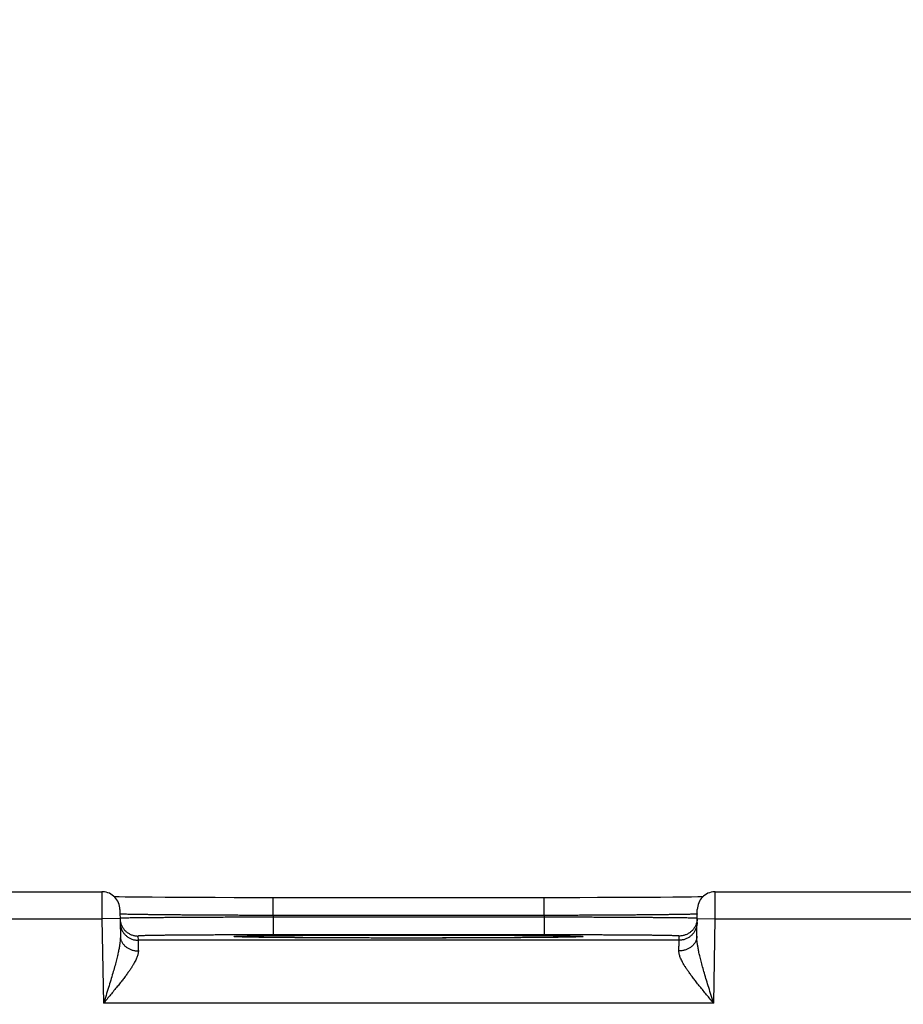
# Model space of a CAD drawing. Header units: inches. Extents: x 0 to 34, y 0 to 22.
# Tile 74 of 83: x 21 to 21.9, y 17.7 to 18.8. Entities that reach past the tile are written whole.
import ezdxf

# ---------------------------------------------------------------- set-up
doc = ezdxf.new("R2010")
doc.units = ezdxf.units.IN
doc.header["$LTSCALE"] = 1.87
doc.header["$MEASUREMENT"] = 0
doc.layers.get('0').update_dxf_attribs({"linetype": 'CONTINUOUS'})
doc.layers.add('DIMENSIONS', color=7, linetype='CONTINUOUS')
doc.styles.get("Standard").update_dxf_attribs({"font": 'txt', "width": 0.8})
doc.dimstyles.new('DIMSTYLE_1', dxfattribs={"dimtxt": 0.125, "dimasz": 0.18, "dimexe": 0.18, "dimexo": 0.0625, "dimgap": 0.09, "dimtad": 0, "dimtih": 1, "dimtoh": 1, "dimdec": 3, "dimzin": 4, "dimdsep": 46, "dimtxsty": 'STANDARD', "dimblk": '_FILLED', "dimblk1": '_FILLED', "dimblk2": '_FILLED', "dimcen": 0.09, "dimadec": 0, "dimazin": 0, "dimtp": 0.01, "dimtm": 0.01, "dimtfac": 1, "dimtdec": 3, "dimtofl": 0, "dimtmove": 0, "dimatfit": 3, "dimldrblk": '_FILLED', "dimfxl": 1, "dimtolj": 1, "dimtzin": 4, "dimarcsym": 0})

# ---------------------------------------------------------------- blocks, each defined once
blk = doc.blocks.new('_FILLED')
at = {"color": 0, "linetype": 'BYBLOCK'}
blk.add_solid([(0, 0), (-1, 0.1736), (-1, -0.1736)], dxfattribs=at)
blk = doc.blocks.new('*D12')
at = {"layer": 'DIMENSIONS', "color": 2, "linetype": 'CONTINUOUS'}
for p, q in [((20.471, 16.6495), (20.471, 19.4601)), ((23.221, 16.6575), (23.221, 19.4601)), ((20.471, 19.3351), (21.1691, 19.3351)), ((23.221, 19.3351), (22.6191, 19.3351))]:
    blk.add_line(p, q, dxfattribs=at)
at = {"layer": 'DIMENSIONS', "color": 2, "linetype": 'CONTINUOUS', "xscale": 0.18, "yscale": 0.18, "zscale": 0.18, "rotation": 180}
blk.add_blockref('_FILLED', (20.471, 19.3351), dxfattribs=at)
at = {"layer": 'DIMENSIONS', "color": 2, "linetype": 'CONTINUOUS', "xscale": 0.18, "yscale": 0.18, "zscale": 0.18}
blk.add_blockref('_FILLED', (23.221, 19.3351), dxfattribs=at)
at = {"layer": 'DIMENSIONS', "color": 2, "linetype": 'CONTINUOUS', "width": 0.8}
for s, p in [('2.750', (21.2316, 19.2726)), ('[', (21.8566, 19.2726)), ('69.85', (21.9566, 19.2726)), (']', (22.4566, 19.2726))]:
    blk.add_text(s, height=0.125, dxfattribs=at).set_placement(p)

msp = doc.modelspace()

# ---------------------------------------------------------------- linework, layer by layer
at = {"color": 7, "linetype": 'CONTINUOUS'}
for p, q in [((20.7974, 17.8348), (21.0465, 17.8348)), ((21.0656, 17.829), (21.0604, 17.8291)), ((21.0723, 17.8289), (21.0656, 17.829)), ((21.0805, 17.8288), (21.0723, 17.8289)), ((21.0905, 17.8287), (21.0805, 17.8288)), ((21.1025, 17.8286), (21.0905, 17.8287)), ((21.1168, 17.8285), (21.1025, 17.8286)), ((21.1337, 17.8284), (21.1168, 17.8285)), ((21.1537, 17.8283), (21.1337, 17.8284)), ((21.1723, 17.8282), (21.1537, 17.8283)), ((21.1933, 17.8281), (21.1723, 17.8282)), ((21.2172, 17.8281), (21.1933, 17.8281)), ((21.5374, 17.8281), (21.2172, 17.8281)), ((21.2366, 17.8084), (21.2366, 17.8281)), ((21.5374, 17.8084), (21.5374, 17.8281)), ((21.555, 17.8281), (21.5374, 17.8281)), ((21.577, 17.8281), (21.555, 17.8281)), ((21.5966, 17.8282), (21.577, 17.8281)), ((21.6182, 17.8283), (21.5966, 17.8282)), ((21.6368, 17.8283), (21.6182, 17.8283)), ((21.6527, 17.8284), (21.6368, 17.8283)), ((21.6664, 17.8285), (21.6527, 17.8284)), ((21.6802, 17.8287), (21.6664, 17.8285)), ((21.6917, 17.8288), (21.6802, 17.8287)), ((21.7009, 17.8289), (21.6917, 17.8288)), ((21.7081, 17.829), (21.7009, 17.8289)), ((21.7136, 17.8291), (21.7081, 17.829)), ((21.7274, 17.8348), (21.9765, 17.8348)), ((21.0665, 17.8151), (21.067, 17.7854)), ((21.7069, 17.7854), (21.7074, 17.8151)), ((20.7973, 17.8048), (21.0466, 17.8048)), ((21.0666, 17.8051), (21.0466, 17.8048)), ((21.0466, 17.8048), (21.0483, 17.7109)), ((21.2366, 17.8084), (21.2366, 17.8065)), ((21.5374, 17.8084), (21.2366, 17.8084)), ((21.2366, 17.8065), (21.2366, 17.7869)), ((21.5373, 17.8065), (21.2366, 17.8065)), ((21.5374, 17.8084), (21.5373, 17.8065)), ((21.5373, 17.8065), (21.5373, 17.7869)), ((21.7073, 17.8051), (21.7273, 17.8048)), ((21.7256, 17.7109), (21.7273, 17.8048)), ((21.7273, 17.8048), (21.9766, 17.8048)), ((21.0866, 17.7856), (21.0867, 17.7809)), ((21.1966, 17.7847), (21.1962, 17.7848)), ((21.1972, 17.7847), (21.1966, 17.7847)), ((21.1979, 17.7847), (21.1972, 17.7847)), ((21.1992, 17.7846), (21.1979, 17.7847)), ((21.201, 17.7846), (21.1992, 17.7846)), ((21.2041, 17.7845), (21.201, 17.7846)), ((21.2081, 17.7844), (21.2041, 17.7845)), ((21.2145, 17.7843), (21.2081, 17.7844)), ((21.2227, 17.7841), (21.2145, 17.7843)), ((21.2328, 17.784), (21.2227, 17.7841)), ((21.2453, 17.7839), (21.2328, 17.784)), ((21.5373, 17.7869), (21.2366, 17.7869)), ((21.2606, 17.7837), (21.2453, 17.7839)), ((21.2754, 17.7836), (21.2606, 17.7837)), ((21.2925, 17.7835), (21.2754, 17.7836)), ((21.3121, 17.7835), (21.2925, 17.7835)), ((21.3344, 17.7834), (21.3121, 17.7835)), ((21.3595, 17.7833), (21.3344, 17.7834)), ((21.3802, 17.7833), (21.3595, 17.7833)), ((21.3999, 17.7833), (21.3802, 17.7833)), ((21.4245, 17.7834), (21.3999, 17.7833)), ((21.446, 17.7834), (21.4245, 17.7834)), ((21.4648, 17.7835), (21.446, 17.7834)), ((21.4852, 17.7836), (21.4648, 17.7835)), ((21.5023, 17.7837), (21.4852, 17.7836)), ((21.5188, 17.7838), (21.5023, 17.7837)), ((21.5321, 17.7839), (21.5188, 17.7838)), ((21.543, 17.784), (21.5321, 17.7839)), ((21.5521, 17.7841), (21.543, 17.784)), ((21.5594, 17.7843), (21.5521, 17.7841)), ((21.5653, 17.7844), (21.5594, 17.7843)), ((21.5699, 17.7845), (21.5653, 17.7844)), ((21.5726, 17.7845), (21.5699, 17.7845)), ((21.5744, 17.7846), (21.5726, 17.7845)), ((21.5757, 17.7847), (21.5744, 17.7846)), ((21.5766, 17.7847), (21.5757, 17.7847)), ((21.5772, 17.7847), (21.5766, 17.7847)), ((21.5776, 17.7847), (21.5772, 17.7847)), ((21.5779, 17.7848), (21.5776, 17.7847)), ((21.6872, 17.7809), (21.6873, 17.7856)), ((21.6872, 17.7809), (21.0867, 17.7809)), ((21.7256, 17.7109), (21.0483, 17.7109))]:
    msp.add_line(p, q, dxfattribs=at)
for points in [[(21.0665, 17.8151), (21.0663, 17.817), (21.066, 17.8189), (21.0656, 17.8207), (21.0649, 17.8224), (21.0641, 17.8241), (21.0632, 17.8257), (21.0621, 17.8273), (21.0609, 17.8287), (21.0595, 17.83), (21.058, 17.8311), (21.0564, 17.8321), (21.0548, 17.833), (21.053, 17.8337), (21.0512, 17.8342), (21.0494, 17.8346), (21.0475, 17.8347), (21.0465, 17.8348)], [(21.7274, 17.8348), (21.7264, 17.8347), (21.7245, 17.8346), (21.7227, 17.8342), (21.7209, 17.8337), (21.7192, 17.833), (21.7175, 17.8321), (21.7159, 17.8311), (21.7144, 17.83), (21.7131, 17.8287), (21.7118, 17.8273), (21.7107, 17.8257), (21.7098, 17.8241), (21.709, 17.8224), (21.7083, 17.8207), (21.7079, 17.8189), (21.7076, 17.817), (21.7074, 17.8151)], [(21.1962, 17.7848), (21.1958, 17.7848), (21.1957, 17.7848), (21.1956, 17.7848), (21.1955, 17.7848), (21.1955, 17.7848), (21.1955, 17.7848)], [(21.5783, 17.7848), (21.5781, 17.7848), (21.5779, 17.7848)], [(21.5784, 17.7848), (21.5784, 17.7848), (21.5784, 17.7848), (21.5783, 17.7848), (21.5783, 17.7848)]]:
    msp.add_lwpolyline(points, dxfattribs=at)
for points, knots in [([(21.0465, 17.8348), (21.0465, 17.8348), (21.0465, 17.8346), (21.0465, 17.8345), (21.0465, 17.834), (21.0465, 17.8335), (21.0465, 17.8327), (21.0465, 17.8318), (21.0465, 17.8308), (21.0465, 17.8296), (21.0465, 17.8283), (21.0465, 17.8268), (21.0465, 17.8252), (21.0465, 17.8235), (21.0465, 17.8217), (21.0466, 17.8198), (21.0466, 17.8178), (21.0466, 17.8158), (21.0466, 17.8136), (21.0466, 17.8115), (21.0466, 17.8092), (21.0466, 17.807), (21.0466, 17.8055), (21.0466, 17.8048)], [0, 0, 0, 0, 0.002135, 0.009961, 0.023392, 0.042352, 0.066735, 0.096404, 0.131191, 0.170898, 0.215298, 0.26414, 0.31715, 0.374029, 0.434451, 0.498072, 0.564529, 0.633427, 0.704359, 0.776905, 0.850646, 0.925154, 1, 1, 1, 1]), ([(21.7273, 17.8048), (21.7273, 17.8055), (21.7273, 17.807), (21.7273, 17.8092), (21.7273, 17.8115), (21.7273, 17.8136), (21.7273, 17.8158), (21.7273, 17.8178), (21.7274, 17.8198), (21.7274, 17.8217), (21.7274, 17.8235), (21.7274, 17.8252), (21.7274, 17.8268), (21.7274, 17.8283), (21.7274, 17.8296), (21.7274, 17.8308), (21.7274, 17.8318), (21.7274, 17.8327), (21.7274, 17.8335), (21.7274, 17.834), (21.7274, 17.8345), (21.7274, 17.8346), (21.7274, 17.8348), (21.7274, 17.8348)], [0, 0, 0, 0, 0.074846, 0.149354, 0.223095, 0.295641, 0.366573, 0.435471, 0.501928, 0.565549, 0.625971, 0.68285, 0.73586, 0.784702, 0.829102, 0.868809, 0.903596, 0.933265, 0.957648, 0.976608, 0.990039, 0.997865, 1, 1, 1, 1]), ([(21.0666, 17.8051), (21.0667, 17.8046), (21.0667, 17.8035), (21.0669, 17.802), (21.0672, 17.801), (21.0672, 17.8007)], [0, 0, 0, 0, 0.363067, 0.744925, 1, 1, 1, 1]), ([(21.2366, 17.8084), (21.2338, 17.8085), (21.2282, 17.8085), (21.2199, 17.8085), (21.2116, 17.8085), (21.2034, 17.8085), (21.1953, 17.8086), (21.1872, 17.8086), (21.1793, 17.8086), (21.1715, 17.8087), (21.1639, 17.8087), (21.1565, 17.8088), (21.1492, 17.8088), (21.1422, 17.8089), (21.1354, 17.8089), (21.1288, 17.809), (21.1225, 17.809), (21.1164, 17.8091), (21.1107, 17.8091), (21.1053, 17.8092), (21.1001, 17.8093), (21.0953, 17.8093), (21.0909, 17.8094), (21.0868, 17.8094), (21.083, 17.8095), (21.0796, 17.8096), (21.0766, 17.8096), (21.074, 17.8097), (21.0718, 17.8098), (21.07, 17.8098), (21.0686, 17.8099), (21.0675, 17.8099), (21.067, 17.81), (21.0668, 17.81)], [0, 0, 0, 0, 0.049158, 0.098201, 0.147005, 0.19545, 0.243419, 0.290796, 0.337466, 0.383314, 0.42823, 0.472105, 0.514833, 0.556314, 0.596449, 0.635144, 0.672309, 0.707856, 0.741705, 0.773773, 0.803986, 0.83227, 0.858558, 0.882785, 0.904891, 0.924822, 0.942529, 0.957966, 0.971096, 0.981887, 0.990313, 0.996354, 1, 1, 1, 1]), ([(21.2366, 17.8065), (21.2338, 17.8065), (21.2282, 17.8065), (21.2199, 17.8065), (21.2117, 17.8065), (21.2034, 17.8064), (21.1953, 17.8064), (21.1873, 17.8064), (21.1793, 17.8063), (21.1716, 17.8063), (21.164, 17.8063), (21.1565, 17.8062), (21.1493, 17.8062), (21.1422, 17.8062), (21.1354, 17.8061), (21.1289, 17.8061), (21.1225, 17.806), (21.1165, 17.806), (21.1108, 17.8059), (21.1053, 17.8059), (21.1002, 17.8059), (21.0954, 17.8058), (21.0909, 17.8058), (21.0868, 17.8057), (21.0831, 17.8057), (21.0797, 17.8056), (21.0767, 17.8056), (21.0741, 17.8055), (21.0719, 17.8055), (21.07, 17.8054), (21.0686, 17.8053), (21.0675, 17.8054), (21.0671, 17.8052), (21.0668, 17.8053)], [0, 0, 0, 0, 0.049166, 0.098215, 0.147022, 0.195466, 0.243431, 0.290803, 0.33747, 0.38332, 0.428241, 0.472121, 0.514854, 0.556339, 0.596478, 0.63518, 0.672353, 0.707911, 0.741768, 0.773843, 0.804059, 0.832346, 0.858634, 0.88286, 0.904965, 0.924894, 0.942595, 0.958026, 0.971147, 0.981929, 0.990344, 0.996372, 1, 1, 1, 1]), ([(21.7071, 17.8053), (21.7068, 17.8052), (21.7064, 17.8054), (21.7053, 17.8053), (21.7039, 17.8054), (21.702, 17.8055), (21.6998, 17.8055), (21.6972, 17.8056), (21.6942, 17.8056), (21.6908, 17.8057), (21.6871, 17.8057), (21.683, 17.8058), (21.6785, 17.8058), (21.6737, 17.8059), (21.6686, 17.8059), (21.6632, 17.8059), (21.6574, 17.806), (21.6514, 17.806), (21.6451, 17.8061), (21.6385, 17.8061), (21.6317, 17.8062), (21.6247, 17.8062), (21.6174, 17.8062), (21.61, 17.8063), (21.6023, 17.8063), (21.5946, 17.8063), (21.5867, 17.8064), (21.5786, 17.8064), (21.5705, 17.8064), (21.5623, 17.8065), (21.554, 17.8065), (21.5457, 17.8065), (21.5401, 17.8065), (21.5373, 17.8065)], [0, 0, 0, 0, 0.003628, 0.009655, 0.018068, 0.028846, 0.041965, 0.057391, 0.075087, 0.095009, 0.117106, 0.141324, 0.167602, 0.195877, 0.226084, 0.25815, 0.292001, 0.327556, 0.36473, 0.403436, 0.443582, 0.485075, 0.527816, 0.571704, 0.616632, 0.662489, 0.709165, 0.756545, 0.804517, 0.852968, 0.90178, 0.950832, 1, 1, 1, 1]), ([(21.7072, 17.81), (21.7069, 17.81), (21.7065, 17.8099), (21.7054, 17.8099), (21.704, 17.8098), (21.7021, 17.8098), (21.6999, 17.8097), (21.6973, 17.8096), (21.6943, 17.8096), (21.6909, 17.8095), (21.6871, 17.8094), (21.683, 17.8094), (21.6786, 17.8093), (21.6738, 17.8093), (21.6687, 17.8092), (21.6632, 17.8091), (21.6575, 17.8091), (21.6514, 17.809), (21.6451, 17.809), (21.6386, 17.8089), (21.6318, 17.8089), (21.6247, 17.8088), (21.6175, 17.8088), (21.61, 17.8087), (21.6024, 17.8087), (21.5946, 17.8086), (21.5867, 17.8086), (21.5787, 17.8086), (21.5705, 17.8085), (21.5623, 17.8085), (21.554, 17.8085), (21.5457, 17.8085), (21.5401, 17.8085), (21.5374, 17.8084)], [0, 0, 0, 0, 0.003645, 0.009686, 0.01811, 0.028898, 0.042025, 0.057458, 0.075159, 0.095083, 0.117182, 0.141399, 0.167677, 0.195951, 0.226154, 0.258214, 0.292056, 0.327601, 0.364766, 0.403465, 0.443606, 0.485094, 0.527832, 0.571715, 0.61664, 0.662497, 0.709174, 0.756559, 0.804535, 0.852986, 0.901794, 0.95084, 1, 1, 1, 1]), ([(21.7073, 17.8051), (21.7073, 17.8046), (21.7072, 17.8035), (21.707, 17.802), (21.7068, 17.801), (21.7067, 17.8007)], [0, 0, 0, 0, 0.363067, 0.744925, 1, 1, 1, 1]), ([(21.0667, 17.8005), (21.0667, 17.8), (21.0668, 17.7988), (21.0671, 17.7971), (21.0675, 17.7954), (21.068, 17.7938), (21.0687, 17.7922), (21.0695, 17.7907), (21.0704, 17.7892), (21.0715, 17.7879), (21.0727, 17.7866), (21.074, 17.7854), (21.0753, 17.7844), (21.0768, 17.7835), (21.0783, 17.7827), (21.0799, 17.782), (21.0816, 17.7815), (21.0833, 17.7812), (21.085, 17.7809), (21.0861, 17.7809), (21.0867, 17.7809)], [0, 0, 0, 0, 0.055556, 0.111111, 0.166667, 0.222223, 0.277779, 0.333334, 0.38889, 0.444445, 0.500001, 0.555556, 0.611112, 0.666667, 0.722223, 0.777778, 0.833334, 0.888889, 0.944445, 1, 1, 1, 1]), ([(21.0672, 17.8007), (21.0673, 17.8005), (21.0675, 17.7997), (21.0679, 17.7985), (21.0686, 17.7969), (21.0694, 17.7953), (21.0704, 17.7939), (21.0714, 17.7925), (21.0726, 17.7913), (21.0739, 17.7901), (21.0753, 17.7891), (21.0767, 17.7882), (21.0783, 17.7874), (21.0799, 17.7867), (21.0815, 17.7862), (21.0832, 17.7858), (21.0849, 17.7856), (21.0861, 17.7856), (21.0866, 17.7856)], [0, 0, 0, 0, 0.021655, 0.086877, 0.152099, 0.217321, 0.282543, 0.347765, 0.412988, 0.478211, 0.543434, 0.608657, 0.673881, 0.739104, 0.804328, 0.869552, 0.934776, 1, 1, 1, 1]), ([(21.7072, 17.8005), (21.7072, 17.8), (21.7071, 17.7988), (21.7069, 17.7971), (21.7065, 17.7954), (21.7059, 17.7938), (21.7052, 17.7922), (21.7044, 17.7907), (21.7035, 17.7892), (21.7024, 17.7879), (21.7012, 17.7866), (21.6999, 17.7854), (21.6986, 17.7844), (21.6971, 17.7835), (21.6956, 17.7827), (21.694, 17.782), (21.6923, 17.7815), (21.6906, 17.7812), (21.6889, 17.7809), (21.6878, 17.7809), (21.6872, 17.7809)], [0, 0, 0, 0, 0.055556, 0.111111, 0.166667, 0.222223, 0.277779, 0.333335, 0.38889, 0.444446, 0.500001, 0.555557, 0.611112, 0.666668, 0.722223, 0.777778, 0.833334, 0.888889, 0.944445, 1, 1, 1, 1]), ([(21.7067, 17.8007), (21.7066, 17.8005), (21.7064, 17.7997), (21.706, 17.7985), (21.7053, 17.7969), (21.7045, 17.7953), (21.7036, 17.7939), (21.7025, 17.7925), (21.7013, 17.7913), (21.7, 17.7901), (21.6986, 17.7891), (21.6972, 17.7882), (21.6956, 17.7874), (21.6941, 17.7867), (21.6924, 17.7862), (21.6907, 17.7858), (21.689, 17.7856), (21.6878, 17.7856), (21.6873, 17.7856)], [0, 0, 0, 0, 0.021655, 0.086877, 0.152099, 0.217321, 0.282543, 0.347765, 0.412988, 0.478211, 0.543434, 0.608657, 0.673881, 0.739104, 0.804328, 0.869552, 0.934776, 1, 1, 1, 1]), ([(21.067, 17.7854), (21.067, 17.7845), (21.067, 17.7827), (21.0668, 17.7799), (21.0664, 17.7765), (21.0657, 17.7727), (21.0649, 17.7682), (21.0637, 17.7632), (21.0623, 17.7575), (21.0606, 17.7511), (21.0586, 17.7441), (21.0563, 17.7364), (21.0538, 17.7282), (21.0511, 17.7196), (21.0492, 17.7138), (21.0483, 17.7109)], [0, 0, 0, 0, 0.032329, 0.069712, 0.113095, 0.163458, 0.221678, 0.288549, 0.364735, 0.450607, 0.546083, 0.650496, 0.762483, 0.879821, 1, 1, 1, 1]), ([(21.067, 17.7854), (21.067, 17.7849), (21.0671, 17.7839), (21.0673, 17.7825), (21.0677, 17.7811), (21.0682, 17.7797), (21.0689, 17.7784), (21.0697, 17.7772), (21.0707, 17.776), (21.0718, 17.7748), (21.0729, 17.7738), (21.0742, 17.7728), (21.0756, 17.772), (21.0771, 17.7712), (21.0786, 17.7706), (21.0802, 17.77), (21.0819, 17.7696), (21.0835, 17.7693), (21.0853, 17.7691), (21.0864, 17.7691), (21.087, 17.7691)], [0, 0, 0, 0, 0.0504, 0.100967, 0.151861, 0.203229, 0.255201, 0.307885, 0.361362, 0.415689, 0.470893, 0.526977, 0.583915, 0.64166, 0.700142, 0.759272, 0.818946, 0.879045, 0.939441, 1, 1, 1, 1]), ([(21.2366, 17.7869), (21.2341, 17.7869), (21.2291, 17.7869), (21.2215, 17.7869), (21.214, 17.7869), (21.2065, 17.7868), (21.1991, 17.7868), (21.1918, 17.7868), (21.1846, 17.7868), (21.1776, 17.7868), (21.1706, 17.7867), (21.1639, 17.7867), (21.1574, 17.7867), (21.151, 17.7866), (21.1449, 17.7866), (21.139, 17.7866), (21.1334, 17.7865), (21.128, 17.7865), (21.1229, 17.7864), (21.1181, 17.7864), (21.1136, 17.7863), (21.1094, 17.7863), (21.1056, 17.7862), (21.102, 17.7861), (21.0989, 17.7861), (21.0961, 17.786), (21.0936, 17.786), (21.0915, 17.7859), (21.0898, 17.7858), (21.0885, 17.7858), (21.0875, 17.7857), (21.087, 17.7856), (21.0866, 17.7856), (21.0866, 17.7856)], [0, 0, 0, 0, 0.050235, 0.100529, 0.150706, 0.200594, 0.250025, 0.298833, 0.346856, 0.393956, 0.440029, 0.48497, 0.528674, 0.57103, 0.611922, 0.651235, 0.688866, 0.724724, 0.758722, 0.790771, 0.820786, 0.848689, 0.874402, 0.897856, 0.919004, 0.9378, 0.954195, 0.968133, 0.979573, 0.988484, 0.994847, 0.998666, 1, 1, 1, 1]), ([(21.1955, 17.7848), (21.1952, 17.7848), (21.1946, 17.7848), (21.194, 17.785), (21.1933, 17.7848), (21.1933, 17.7852), (21.194, 17.7851), (21.1948, 17.7853), (21.1962, 17.7853), (21.198, 17.7854), (21.2002, 17.7855), (21.2029, 17.7856), (21.206, 17.7856), (21.2095, 17.7857), (21.2135, 17.7858), (21.2178, 17.7858), (21.2226, 17.7859), (21.2277, 17.786), (21.2332, 17.7861), (21.2391, 17.7861), (21.2453, 17.7862), (21.2518, 17.7862), (21.2587, 17.7863), (21.2659, 17.7863), (21.2733, 17.7864), (21.281, 17.7864), (21.289, 17.7865), (21.2972, 17.7865), (21.3055, 17.7866), (21.3141, 17.7866), (21.3229, 17.7866), (21.3318, 17.7866), (21.3408, 17.7867), (21.35, 17.7867), (21.3592, 17.7867), (21.3684, 17.7867), (21.3777, 17.7867), (21.3839, 17.7867), (21.387, 17.7867)], [0, 0, 0, 0, 0.004248, 0.00889, 0.011241, 0.011658, 0.014002, 0.018635, 0.025562, 0.034762, 0.046217, 0.059904, 0.075792, 0.09384, 0.114005, 0.136245, 0.160507, 0.186731, 0.214855, 0.244816, 0.276546, 0.309968, 0.345008, 0.381585, 0.419609, 0.458981, 0.499603, 0.541387, 0.584245, 0.628092, 0.672839, 0.71837, 0.764544, 0.811219, 0.858251, 0.905493, 0.952793, 1, 1, 1, 1]), ([(21.3724, 17.7833), (21.371, 17.7833), (21.3667, 17.7833), (21.3592, 17.7833), (21.35, 17.7834), (21.3409, 17.7834), (21.3318, 17.7834), (21.3229, 17.7834), (21.3142, 17.7835), (21.3056, 17.7835), (21.2972, 17.7835), (21.289, 17.7836), (21.281, 17.7836), (21.2733, 17.7837), (21.2659, 17.7837), (21.2587, 17.7838), (21.2519, 17.7838), (21.2453, 17.7839), (21.2391, 17.7839), (21.2332, 17.784), (21.2277, 17.7841), (21.2226, 17.7841), (21.2178, 17.7842), (21.2135, 17.7843), (21.2095, 17.7843), (21.206, 17.7844), (21.2029, 17.7845), (21.2002, 17.7846), (21.198, 17.7846), (21.1966, 17.7847), (21.196, 17.7847)], [0, 0, 0, 0, 0.022191, 0.074669, 0.12691, 0.178755, 0.230045, 0.280625, 0.330341, 0.379064, 0.426692, 0.47313, 0.518277, 0.562033, 0.60429, 0.644941, 0.683883, 0.721027, 0.75629, 0.789591, 0.820849, 0.849995, 0.876962, 0.901683, 0.924097, 0.944157, 0.961817, 0.977034, 0.98977, 1, 1, 1, 1]), ([(21.387, 17.7833), (21.3839, 17.7833), (21.3795, 17.7833), (21.3752, 17.7833), (21.3739, 17.7833)], [0, 0, 0, 0, 0.707157, 1, 1, 1, 1]), ([(21.387, 17.7867), (21.39, 17.7867), (21.3962, 17.7867), (21.4055, 17.7867), (21.4147, 17.7867), (21.4239, 17.7867), (21.433, 17.7867), (21.4421, 17.7866), (21.451, 17.7866), (21.4598, 17.7866), (21.4683, 17.7866), (21.4767, 17.7865), (21.4849, 17.7865), (21.4929, 17.7864), (21.5006, 17.7864), (21.508, 17.7863), (21.5152, 17.7863), (21.522, 17.7862), (21.5286, 17.7862), (21.5348, 17.7861), (21.5407, 17.7861), (21.5462, 17.786), (21.5513, 17.7859), (21.5561, 17.7858), (21.5604, 17.7858), (21.5644, 17.7857), (21.5679, 17.7856), (21.571, 17.7856), (21.5737, 17.7855), (21.5759, 17.7854), (21.5777, 17.7853), (21.5791, 17.7853), (21.5799, 17.7851), (21.5806, 17.7852), (21.5806, 17.7848), (21.5799, 17.785), (21.5793, 17.7848), (21.5787, 17.7848), (21.5784, 17.7848)], [0, 0, 0, 0, 0.0472, 0.094487, 0.141713, 0.188727, 0.235384, 0.281542, 0.32706, 0.371802, 0.415649, 0.458512, 0.500303, 0.540932, 0.58031, 0.618339, 0.654922, 0.689967, 0.723394, 0.755129, 0.785098, 0.813228, 0.839458, 0.863726, 0.885974, 0.906145, 0.924197, 0.940091, 0.953785, 0.965246, 0.974453, 0.981386, 0.986028, 0.988379, 0.988796, 0.99114, 0.995774, 1, 1, 1, 1]), ([(21.3994, 17.7833), (21.3983, 17.7833), (21.3964, 17.7833), (21.3944, 17.7833), (21.3935, 17.7833)], [0, 0, 0, 0, 0.540504, 1, 1, 1, 1]), ([(21.5779, 17.7847), (21.5773, 17.7847), (21.576, 17.7846), (21.5737, 17.7846), (21.571, 17.7845), (21.5679, 17.7844), (21.5644, 17.7843), (21.5604, 17.7843), (21.5561, 17.7842), (21.5513, 17.7841), (21.5462, 17.7841), (21.5407, 17.784), (21.5348, 17.7839), (21.5286, 17.7839), (21.5221, 17.7838), (21.5152, 17.7838), (21.508, 17.7837), (21.5006, 17.7837), (21.4929, 17.7836), (21.4849, 17.7836), (21.4768, 17.7835), (21.4684, 17.7835), (21.4598, 17.7835), (21.451, 17.7834), (21.4421, 17.7834), (21.4331, 17.7834), (21.4239, 17.7834), (21.4147, 17.7833), (21.407, 17.7833), (21.4023, 17.7833), (21.4008, 17.7833)], [0, 0, 0, 0, 0.010179, 0.022852, 0.037994, 0.055572, 0.075538, 0.097848, 0.122453, 0.149296, 0.178308, 0.209422, 0.242569, 0.277673, 0.314649, 0.353415, 0.393882, 0.43595, 0.479508, 0.52445, 0.570676, 0.618092, 0.666601, 0.716107, 0.76648, 0.817565, 0.869203, 0.921236, 0.973502, 1, 1, 1, 1]), ([(21.6873, 17.7856), (21.6873, 17.7856), (21.6869, 17.7856), (21.6864, 17.7857), (21.6854, 17.7858), (21.6841, 17.7858), (21.6824, 17.7859), (21.6803, 17.786), (21.6778, 17.786), (21.675, 17.7861), (21.6719, 17.7861), (21.6683, 17.7862), (21.6645, 17.7863), (21.6603, 17.7863), (21.6558, 17.7864), (21.651, 17.7864), (21.6459, 17.7865), (21.6405, 17.7865), (21.6349, 17.7866), (21.629, 17.7866), (21.6229, 17.7866), (21.6165, 17.7867), (21.61, 17.7867), (21.6033, 17.7867), (21.5964, 17.7868), (21.5893, 17.7868), (21.5821, 17.7868), (21.5748, 17.7868), (21.5674, 17.7868), (21.5599, 17.7869), (21.5524, 17.7869), (21.5449, 17.7869), (21.5398, 17.7869), (21.5373, 17.7869)], [0, 0, 0, 0, 0.001334, 0.005153, 0.011515, 0.020425, 0.031863, 0.045799, 0.062191, 0.080986, 0.102133, 0.125587, 0.151299, 0.179201, 0.209215, 0.241262, 0.275259, 0.311117, 0.348747, 0.38806, 0.428951, 0.471306, 0.515009, 0.559949, 0.606021, 0.653122, 0.701147, 0.749959, 0.799394, 0.849286, 0.899467, 0.949763, 1, 1, 1, 1]), ([(21.7069, 17.7854), (21.7069, 17.7849), (21.7068, 17.7839), (21.7066, 17.7825), (21.7062, 17.7811), (21.7057, 17.7797), (21.705, 17.7784), (21.7042, 17.7772), (21.7032, 17.776), (21.7022, 17.7748), (21.701, 17.7738), (21.6997, 17.7728), (21.6983, 17.772), (21.6968, 17.7712), (21.6953, 17.7706), (21.6937, 17.77), (21.6921, 17.7696), (21.6904, 17.7693), (21.6887, 17.7691), (21.6875, 17.7691), (21.6869, 17.7691)], [0, 0, 0, 0, 0.050399, 0.100964, 0.151857, 0.203225, 0.255196, 0.307879, 0.361356, 0.415682, 0.470887, 0.52697, 0.583908, 0.641654, 0.700136, 0.759268, 0.818942, 0.879043, 0.93944, 1, 1, 1, 1]), ([(21.7256, 17.7109), (21.7247, 17.7138), (21.7228, 17.7196), (21.7202, 17.7282), (21.7176, 17.7364), (21.7153, 17.7441), (21.7133, 17.7511), (21.7116, 17.7575), (21.7102, 17.7632), (21.709, 17.7682), (21.7082, 17.7727), (21.7076, 17.7765), (21.7072, 17.7799), (21.7069, 17.7827), (21.7069, 17.7845), (21.7069, 17.7854)], [0, 0, 0, 0, 0.120178, 0.237516, 0.349503, 0.453916, 0.549393, 0.635264, 0.711451, 0.778322, 0.836542, 0.886906, 0.930288, 0.967671, 1, 1, 1, 1]), ([(21.0867, 17.7809), (21.0867, 17.7808), (21.0867, 17.7807), (21.0867, 17.7803), (21.0867, 17.7796), (21.0868, 17.7788), (21.0868, 17.7777), (21.0868, 17.7764), (21.0869, 17.7749), (21.0869, 17.7731), (21.0869, 17.7712), (21.087, 17.7698), (21.087, 17.7691)], [0, 0, 0, 0, 0.012993, 0.045923, 0.098678, 0.171082, 0.26289, 0.373796, 0.503429, 0.651356, 0.817077, 1, 1, 1, 1]), ([(21.6869, 17.7691), (21.6869, 17.7698), (21.687, 17.7712), (21.687, 17.7731), (21.6871, 17.7749), (21.6871, 17.7764), (21.6871, 17.7777), (21.6871, 17.7788), (21.6872, 17.7796), (21.6872, 17.7803), (21.6872, 17.7807), (21.6872, 17.7808), (21.6872, 17.7809)], [0, 0, 0, 0, 0.182925, 0.348646, 0.496571, 0.626204, 0.73711, 0.828918, 0.901322, 0.954077, 0.987007, 1, 1, 1, 1]), ([(21.087, 17.7691), (21.087, 17.7686), (21.087, 17.7677), (21.0867, 17.7662), (21.0864, 17.7646), (21.0858, 17.7628), (21.085, 17.7609), (21.084, 17.7588), (21.0828, 17.7564), (21.0814, 17.7539), (21.0797, 17.7511), (21.0777, 17.7481), (21.0754, 17.7449), (21.0729, 17.7413), (21.07, 17.7376), (21.0669, 17.7336), (21.0635, 17.7293), (21.0599, 17.7249), (21.0561, 17.7203), (21.0522, 17.7156), (21.0496, 17.7125), (21.0483, 17.7109)], [0, 0, 0, 0, 0.019066, 0.040044, 0.063374, 0.089482, 0.118784, 0.15167, 0.188545, 0.22979, 0.275745, 0.326718, 0.382918, 0.444486, 0.511387, 0.583456, 0.660294, 0.741312, 0.825601, 0.91216, 1, 1, 1, 1]), ([(21.7256, 17.7109), (21.7243, 17.7125), (21.7217, 17.7156), (21.7178, 17.7203), (21.714, 17.7249), (21.7104, 17.7293), (21.707, 17.7336), (21.7039, 17.7376), (21.7011, 17.7413), (21.6985, 17.7449), (21.6962, 17.7481), (21.6942, 17.7511), (21.6925, 17.7539), (21.6911, 17.7564), (21.6899, 17.7588), (21.6889, 17.7609), (21.6881, 17.7628), (21.6876, 17.7646), (21.6872, 17.7662), (21.687, 17.7677), (21.6869, 17.7686), (21.6869, 17.7691)], [0, 0, 0, 0, 0.08784, 0.174398, 0.258687, 0.339705, 0.416543, 0.488612, 0.555514, 0.617081, 0.673282, 0.724254, 0.77021, 0.811455, 0.84833, 0.881216, 0.910518, 0.936626, 0.959956, 0.980934, 1, 1, 1, 1])]:
    msp.add_open_spline(points, degree=3, knots=knots, dxfattribs=at)
for points in [[(21.0668, 17.81), (21.0667, 17.81), (21.0666, 17.81), (21.0666, 17.8101)], [(21.0668, 17.8053), (21.0667, 17.8053), (21.0666, 17.8053), (21.0666, 17.8052)], [(21.7073, 17.8052), (21.7073, 17.8053), (21.7072, 17.8053), (21.7071, 17.8053)], [(21.7074, 17.8101), (21.7074, 17.81), (21.7072, 17.81), (21.7072, 17.81)], [(21.196, 17.7847), (21.1958, 17.7847), (21.1957, 17.7847), (21.1955, 17.7848)], [(21.3739, 17.7833), (21.3734, 17.7833), (21.3729, 17.7833), (21.3724, 17.7833)], [(21.3927, 17.7833), (21.3908, 17.7833), (21.3889, 17.7833), (21.387, 17.7833)], [(21.3935, 17.7833), (21.3932, 17.7833), (21.393, 17.7833), (21.3927, 17.7833)], [(21.4008, 17.7833), (21.4003, 17.7833), (21.3999, 17.7833), (21.3994, 17.7833)], [(21.5784, 17.7848), (21.5783, 17.7847), (21.5781, 17.7847), (21.5779, 17.7847)]]:
    msp.add_open_spline(points, degree=3, dxfattribs=at)

# ---------------------------------------------------------------- dimensions: what is measured, and where the dimension line sits
at = {"layer": 'DIMENSIONS', "color": 2, "linetype": 'CONTINUOUS'}
dim = msp.add_linear_dim(base=(20.471, 19.3351), p1=(23.221, 16.6575), p2=(20.471, 16.6495), angle=180, dimstyle='DIMSTYLE_1', dxfattribs=at)
dim.commit()
dim.dimension.update_dxf_attribs({"geometry": '*D12', "text_midpoint": (21.8941, 19.3351), "dimtype": 160})

doc.saveas('drawing.dxf')
